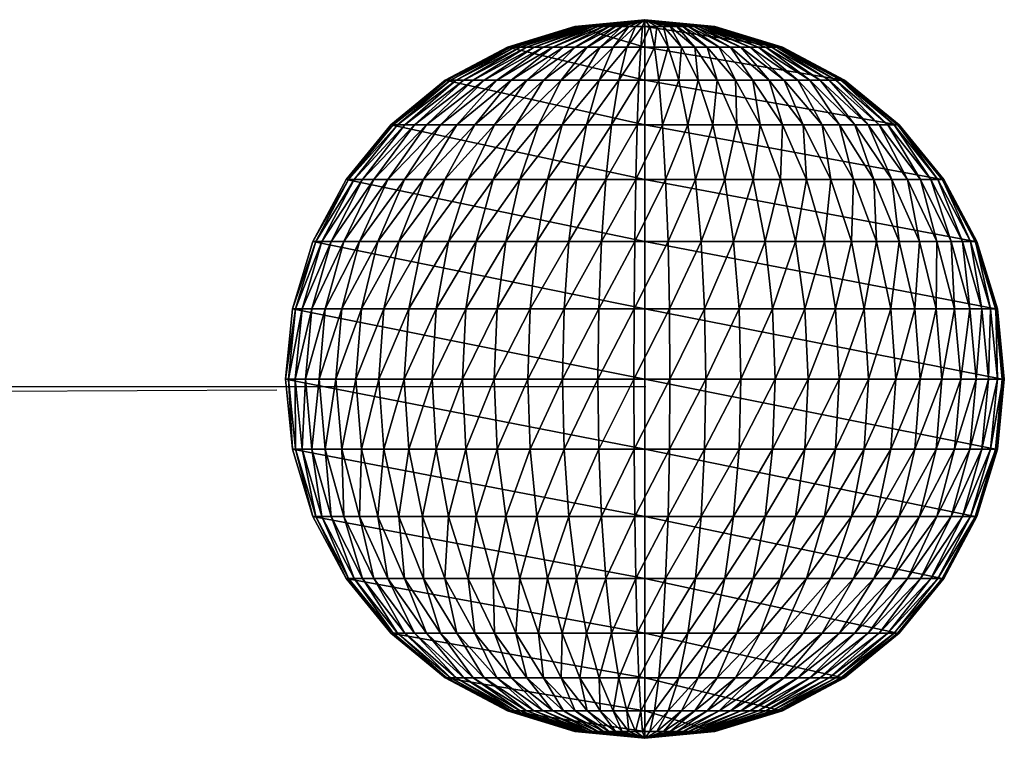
# Model space of a CAD drawing. Header units: inches. Extents: x -10.6 to 10.7, y -8.8 to 8.8.
# Tile 22 of 30: x 9.686 to 10.727, y -8.657 to -7.897. Entities that reach past the tile are written whole.
import ezdxf

# ---------------------------------------------------------------- set-up
doc = ezdxf.new("R2010")
doc.units = ezdxf.units.IN
doc.header["$MEASUREMENT"] = 0
doc.layers.get('0').update_dxf_attribs({"true_color": 0x5890e1})

# ---------------------------------------------------------------- blocks, each defined once
blk = doc.blocks.new('Sphere001')
at = {"color": 0}
mesh = blk.add_polyface(dxfattribs=at)
corners = [(0.0461, -0.058, 0.3727), (0.0905, -0.1138, 0.3511), (0.1015, -0.1042, 0.3511), (0.1114, -0.0935, 0.3511), (0.0568, -0.0477, 0.3727), (0.0517, -0.0531, 0.3727), (0.1202, -0.0818, 0.3511), (0.0613, -0.0417, 0.3727), (0.1278, -0.0694, 0.3511), (0.0652, -0.0354, 0.3727), (0.1341, -0.0562, 0.3511), (0.0684, -0.0287, 0.3727), (0.1391, -0.0425, 0.3511), (0.0709, -0.0217, 0.3727), (0.1426, -0.0284, 0.3511), (0.0727, -0.0145, 0.3727), (0.1447, -0.0139, 0.3511), (0.0738, -0.0071, 0.3727), (0.1454, 0.0006, 0.3511), (0.0741, 0.0003, 0.3727), (0.1446, 0.0152, 0.3511), (0.0737, 0.0077, 0.3727), (0.1617, -0.1357, 0.316), (0.1745, -0.1188, 0.316), (0.1855, -0.1007, 0.316), (0.1947, -0.0816, 0.316), (0.2019, -0.0617, 0.316), (0.21, 0.0221, 0.316), (0, 0, 0.316), (0.2672, 0.0281, 0.2687), (0, 0, 0.2687), (0, 0, 0.2111), (0, 0, 0.1454), (0.3142, 0.033, 0.2111), (0, 0, 0.0741), (0.3492, 0.0367, 0.1454), (0, 0, 0), (0.3707, 0.039, 0.0741), (0, 0, -0.0741), (0.3779, 0.0397, 0), (0, 0, -0.1454), (0.3707, 0.039, -0.0741), (0, 0, -0.2111), (0.3492, 0.0367, -0.1454), (0, 0, -0.2687), (0.3142, 0.033, -0.2111), (0, 0, -0.316), (0.2672, 0.0281, -0.2687), (0.21, 0.0221, -0.316), (0.1473, -0.1512, -0.316), (0.1015, -0.1042, -0.3511), (0.1114, -0.0935, -0.3511), (0.1202, -0.0818, -0.3511), (0.1745, -0.1188, -0.316), (0.1617, -0.1357, -0.316), (0.1278, -0.0694, -0.3511), (0.1855, -0.1007, -0.316), (0.1341, -0.0562, -0.3511), (0.1947, -0.0816, -0.316), (0.1391, -0.0425, -0.3511), (0.2019, -0.0617, -0.316), (0.1426, -0.0284, -0.3511), (0.1446, 0.0152, -0.3511), (0, 0, -0.3511), (0.0517, -0.0531, -0.3727), (0.0905, -0.1138, -0.3511), (0.0568, -0.0477, -0.3727), (0.0613, -0.0417, -0.3727), (0.0652, -0.0354, -0.3727), (0.0684, -0.0287, -0.3727), (0.0709, -0.0217, -0.3727), (0.0727, -0.0145, -0.3727), (0.0738, -0.0071, -0.3727), (0.1447, -0.0139, -0.3511), (0.0741, 0.0003, -0.3727), (0.1454, 0.0006, -0.3511), (0.0737, 0.0077, -0.3727)]
mesh.append_faces([[corners[k] for k in face] for face in [(0, 1, 2), (3, 4, 5), (5, 2, 3), (6, 7, 4), (4, 3, 6), (8, 9, 7), (7, 6, 8), (10, 11, 9), (9, 8, 10), (12, 13, 11), (11, 10, 12), (14, 15, 13), (13, 12, 14), (16, 17, 15), (15, 14, 16), (18, 19, 17), (17, 16, 18), (20, 21, 19), (19, 18, 20), (22, 3, 2), (23, 6, 3), (3, 22, 23), (24, 8, 6), (6, 23, 24), (25, 10, 8), (26, 12, 10), (20, 27, 28), (27, 29, 30), (31, 30, 29), (32, 31, 33), (34, 32, 35), (36, 34, 37), (38, 36, 39), (40, 38, 41), (42, 40, 43), (44, 42, 45), (46, 44, 47), (47, 48, 46), (49, 50, 51), (52, 53, 54), (54, 51, 52), (53, 52, 55), (56, 55, 57), (58, 57, 59), (60, 59, 61), (48, 62, 63), (64, 50, 65), (66, 51, 50), (67, 52, 51), (51, 66, 67), (68, 55, 52), (52, 67, 68), (69, 57, 55), (55, 68, 69), (70, 59, 57), (57, 69, 70), (71, 61, 59), (59, 70, 71), (72, 73, 61), (61, 71, 72), (74, 75, 73), (73, 72, 74), (76, 62, 75), (75, 74, 76)]], dxfattribs={"vtx2": -1, "color": 0})
mesh = blk.add_polyface(dxfattribs=at)
corners = [(0.1278, -0.0694, 0.3511), (0.1855, -0.1007, 0.316), (0.1947, -0.0816, 0.316), (0.1341, -0.0562, 0.3511), (0.2019, -0.0617, 0.316), (0.2071, -0.0412, 0.316), (0.1426, -0.0284, 0.3511), (0.1391, -0.0425, 0.3511), (0.2101, -0.0202, 0.316), (0.1447, -0.0139, 0.3511), (0.2111, 0.0009, 0.316), (0.1454, 0.0006, 0.3511), (0.21, 0.0221, 0.316), (0.1446, 0.0152, 0.3511), (0.2361, -0.1282, 0.2687), (0.1745, -0.1188, 0.316), (0.2478, -0.1039, 0.2687), (0.257, -0.0786, 0.2687), (0.2635, -0.0524, 0.2687), (0.2675, -0.0258, 0.2687), (0.2687, 0.0012, 0.2687), (0.2672, 0.0281, 0.2687), (0.2914, -0.1222, 0.2111), (0.3022, -0.0924, 0.2111), (0.3099, -0.0616, 0.2111), (0.3145, -0.0303, 0.2111), (0.3142, 0.033, 0.2111), (0, 0, 0.2111), (0.3492, 0.0367, 0.1454), (0, 0, 0.1454), (0.3707, 0.039, 0.0741), (0, 0, 0.0741), (0.3779, 0.0397, 0), (0, 0, 0), (0.3707, 0.039, -0.0741), (0, 0, -0.0741), (0.3492, 0.0367, -0.1454), (0, 0, -0.1454), (0.3142, 0.033, -0.2111), (0, 0, -0.2111), (0.257, -0.0786, -0.2687), (0.3022, -0.0924, -0.2111), (0.2914, -0.1222, -0.2111), (0.2478, -0.1039, -0.2687), (0.2635, -0.0524, -0.2687), (0.3099, -0.0616, -0.2111), (0.2675, -0.0258, -0.2687), (0.3145, -0.0303, -0.2111), (0.2687, 0.0012, -0.2687), (0.2672, 0.0281, -0.2687), (0, 0, -0.2687), (0.1947, -0.0816, -0.316), (0.2361, -0.1282, -0.2687), (0.1855, -0.1007, -0.316), (0.2019, -0.0617, -0.316), (0.2071, -0.0412, -0.316), (0.2101, -0.0202, -0.316), (0.2111, 0.0009, -0.316), (0.21, 0.0221, -0.316), (0.1278, -0.0694, -0.3511), (0.1745, -0.1188, -0.316), (0.1341, -0.0562, -0.3511), (0.1391, -0.0425, -0.3511), (0.1426, -0.0284, -0.3511), (0.1447, -0.0139, -0.3511), (0.1454, 0.0006, -0.3511), (0.1446, 0.0152, -0.3511)]
mesh.append_faces([[corners[k] for k in face] for face in [(0, 1, 2), (3, 2, 4), (5, 6, 7), (7, 4, 5), (8, 9, 6), (6, 5, 8), (10, 11, 9), (9, 8, 10), (12, 13, 11), (11, 10, 12), (14, 1, 15), (16, 2, 1), (1, 14, 16), (17, 4, 2), (2, 16, 17), (18, 5, 4), (4, 17, 18), (19, 8, 5), (5, 18, 19), (20, 10, 8), (8, 19, 20), (21, 12, 10), (10, 20, 21), (22, 16, 14), (23, 17, 16), (16, 22, 23), (24, 18, 17), (25, 19, 18), (26, 21, 20), (21, 26, 27), (26, 28, 29), (28, 30, 31), (30, 32, 33), (32, 34, 35), (34, 36, 37), (36, 38, 39), (40, 41, 42), (42, 43, 40), (41, 40, 44), (45, 44, 46), (47, 46, 48), (38, 49, 50), (51, 43, 52), (52, 53, 51), (54, 40, 43), (43, 51, 54), (55, 44, 40), (40, 54, 55), (56, 46, 44), (44, 55, 56), (57, 48, 46), (46, 56, 57), (58, 49, 48), (48, 57, 58), (59, 53, 60), (61, 51, 53), (62, 54, 51), (63, 55, 54), (64, 56, 55), (55, 63, 64), (65, 57, 56), (56, 64, 65), (66, 58, 57), (57, 65, 66)]], dxfattribs={"vtx2": -1, "color": 0})
mesh = blk.add_polyface(dxfattribs=at)
corners = [(0.257, -0.0786, 0.2687), (0.3022, -0.0924, 0.2111), (0.3099, -0.0616, 0.2111), (0.2635, -0.0524, 0.2687), (0.3145, -0.0303, 0.2111), (0.316, 0.0014, 0.2111), (0.2687, 0.0012, 0.2687), (0.2675, -0.0258, 0.2687), (0.3142, 0.033, 0.2111), (0.3357, -0.1026, 0.1454), (0.2914, -0.1222, 0.2111), (0.3238, -0.1358, 0.1454), (0.3443, -0.0685, 0.1454), (0.3495, -0.0336, 0.1454), (0.3511, 0.0015, 0.1454), (0.3492, 0.0367, 0.1454), (0.3564, -0.109, 0.0741), (0.3655, -0.0727, 0.0741), (0.371, -0.0357, 0.0741), (0.3727, 0.0016, 0.0741), (0.3707, 0.039, 0.0741), (0.3727, -0.0741, 0), (0.3634, -0.1111, 0), (0.3783, -0.0364, 0), (0.38, 0.0017, 0), (0.3779, 0.0397, 0), (0.3655, -0.0727, -0.0741), (0.3564, -0.109, -0.0741), (0.371, -0.0357, -0.0741), (0.3727, 0.0016, -0.0741), (0.3707, 0.039, -0.0741), (0.3357, -0.1026, -0.1454), (0.3437, -0.1441, -0.0741), (0.3443, -0.0685, -0.1454), (0.3495, -0.0336, -0.1454), (0.3511, 0.0015, -0.1454), (0.3492, 0.0367, -0.1454), (0.3022, -0.0924, -0.2111), (0.3238, -0.1358, -0.1454), (0.2914, -0.1222, -0.2111), (0.3099, -0.0616, -0.2111), (0.3145, -0.0303, -0.2111), (0.316, 0.0014, -0.2111), (0.3142, 0.033, -0.2111), (0.2635, -0.0524, -0.2687), (0.2675, -0.0258, -0.2687), (0.2687, 0.0012, -0.2687), (0.2672, 0.0281, -0.2687)]
mesh.append_faces([[corners[k] for k in face] for face in [(0, 1, 2), (3, 2, 4), (5, 6, 7), (7, 4, 5), (6, 5, 8), (9, 1, 10), (10, 11, 9), (12, 2, 1), (1, 9, 12), (13, 4, 2), (2, 12, 13), (14, 5, 4), (4, 13, 14), (15, 8, 5), (5, 14, 15), (16, 9, 11), (17, 12, 9), (9, 16, 17), (18, 13, 12), (12, 17, 18), (19, 14, 13), (13, 18, 19), (20, 15, 14), (14, 19, 20), (21, 17, 16), (16, 22, 21), (23, 18, 17), (17, 21, 23), (24, 19, 18), (18, 23, 24), (25, 20, 19), (19, 24, 25), (26, 21, 22), (22, 27, 26), (28, 23, 21), (21, 26, 28), (29, 24, 23), (23, 28, 29), (30, 25, 24), (24, 29, 30), (31, 27, 32), (33, 26, 27), (27, 31, 33), (34, 28, 26), (26, 33, 34), (35, 29, 28), (28, 34, 35), (36, 30, 29), (29, 35, 36), (37, 31, 38), (38, 39, 37), (40, 33, 31), (31, 37, 40), (41, 34, 33), (33, 40, 41), (42, 35, 34), (34, 41, 42), (43, 36, 35), (35, 42, 43), (44, 40, 37), (45, 41, 40), (46, 42, 41), (47, 43, 42), (42, 46, 47)]], dxfattribs={"vtx2": -1, "color": 0})
mesh = blk.add_polyface(dxfattribs=at)
corners = [(0, 0, 0.38), (0.0198, -0.0714, 0.3727), (0.0269, -0.0691, 0.3727), (0.0337, -0.0661, 0.3727), (0.0401, -0.0623, 0.3727), (0.0461, -0.058, 0.3727), (0.0517, -0.0531, 0.3727), (0.0568, -0.0477, 0.3727), (0.0613, -0.0417, 0.3727), (0.0652, -0.0354, 0.3727), (0.0684, -0.0287, 0.3727), (0.0709, -0.0217, 0.3727), (0.0727, -0.0145, 0.3727), (0.0738, -0.0071, 0.3727), (0.0741, 0.0003, 0.3727), (0.0737, 0.0077, 0.3727), (0, 0, 0.3727), (0.0246, -0.1433, 0.3511), (0.0126, -0.0731, 0.3727), (0.0052, -0.074, 0.3727), (0.0101, -0.1451, 0.3511), (0.0389, -0.1401, 0.3511), (0.0527, -0.1355, 0.3511), (0.066, -0.1296, 0.3511), (0.0787, -0.1223, 0.3511), (0.0905, -0.1138, 0.3511), (0.1015, -0.1042, 0.3511), (0, 0, 0.3511), (0.1446, 0.0152, 0.3511), (0, 0, 0.316), (0, 0, 0.2687), (0.21, 0.0221, 0.316), (0, 0, -0.3511), (0, 0, -0.316), (0.21, 0.0221, -0.316), (0.0126, -0.0731, -0.3727), (0.0246, -0.1433, -0.3511), (0.0101, -0.1451, -0.3511), (0.0198, -0.0714, -0.3727), (0.0389, -0.1401, -0.3511), (0.0269, -0.0691, -0.3727), (0.0527, -0.1355, -0.3511), (0.0337, -0.0661, -0.3727), (0.066, -0.1296, -0.3511), (0.0401, -0.0623, -0.3727), (0.0787, -0.1223, -0.3511), (0.0461, -0.058, -0.3727), (0.0905, -0.1138, -0.3511), (0.0517, -0.0531, -0.3727), (0.1015, -0.1042, -0.3511), (0.0568, -0.0477, -0.3727), (0, 0, -0.3727), (0.1446, 0.0152, -0.3511), (0.0737, 0.0077, -0.3727), (0, 0, -0.38), (0.0613, -0.0417, -0.3727), (0.0652, -0.0354, -0.3727), (0.0684, -0.0287, -0.3727), (0.0709, -0.0217, -0.3727), (0.0727, -0.0145, -0.3727), (0.0738, -0.0071, -0.3727), (0.0741, 0.0003, -0.3727)]
mesh.append_faces([[corners[k] for k in face] for face in [(0, 1, 2), (0, 2, 3), (0, 3, 4), (0, 4, 5), (0, 5, 6), (0, 6, 7), (0, 7, 8), (0, 8, 9), (0, 9, 10), (0, 10, 11), (0, 11, 12), (0, 12, 13), (0, 13, 14), (0, 14, 15), (0, 15, 16), (54, 40, 38), (54, 42, 40), (54, 44, 42), (54, 46, 44), (54, 48, 46), (54, 50, 48), (54, 55, 50), (54, 56, 55), (54, 57, 56), (54, 58, 57), (54, 59, 58), (54, 60, 59), (54, 61, 60), (54, 53, 61), (54, 51, 53)]], dxfattribs={"color": 0})
mesh.append_faces([[corners[k] for k in face] for face in [(17, 18, 19), (19, 20, 17), (21, 1, 18), (18, 17, 21), (22, 2, 1), (1, 21, 22), (23, 3, 2), (2, 22, 23), (24, 4, 3), (3, 23, 24), (25, 5, 4), (4, 24, 25), (26, 6, 5), (27, 16, 15), (15, 28, 27), (29, 27, 28), (30, 29, 31), (32, 33, 34), (35, 36, 37), (38, 39, 36), (36, 35, 38), (40, 41, 39), (39, 38, 40), (42, 43, 41), (41, 40, 42), (44, 45, 43), (43, 42, 44), (46, 47, 45), (45, 44, 46), (47, 46, 48), (49, 48, 50), (51, 32, 52), (52, 53, 51)]], dxfattribs={"vtx2": -1, "color": 0})
mesh = blk.add_polyface(dxfattribs=at)
corners = [(-0.2092, -0.0285, 0.316), (-0.1441, -0.0196, 0.3511), (-0.1453, -0.0051, 0.3511), (-0.211, -0.0074, 0.316), (-0.2053, -0.0493, 0.316), (-0.1414, -0.0339, 0.3511), (-0.1993, -0.0696, 0.316), (-0.1373, -0.0479, 0.3511), (-0.1913, -0.0892, 0.316), (-0.1318, -0.0615, 0.3511), (-0.1814, -0.1079, 0.316), (-0.125, -0.0744, 0.3511), (-0.1697, -0.1256, 0.316), (-0.1169, -0.0865, 0.3511), (-0.1563, -0.1419, 0.316), (-0.1076, -0.0978, 0.3511), (-0.1413, -0.1569, 0.316), (-0.2662, -0.0362, 0.2687), (-0.2685, -0.0094, 0.2687), (-0.2613, -0.0627, 0.2687), (-0.2537, -0.0886, 0.2687), (-0.2435, -0.1136, 0.2687), (-0.2309, -0.1374, 0.2687), (-0.216, -0.1598, 0.2687), (0, 0, 0.316), (-0.2715, -0.1615, 0.2111), (-0.3158, -0.011, 0.2111), (0, 0, 0.2687), (-0.3509, -0.0123, 0.1454), (0, 0, 0.2111), (-0.3725, -0.013, 0.0741), (0, 0, 0.1454), (-0.3798, -0.0133, 0), (0, 0, 0.0741), (-0.3725, -0.013, -0.0741), (0, 0, 0), (-0.3509, -0.0123, -0.1454), (0, 0, -0.0741), (-0.3158, -0.011, -0.2111), (0, 0, -0.1454), (-0.2864, -0.1335, -0.2111), (-0.2435, -0.1136, -0.2687), (-0.2309, -0.1374, -0.2687), (-0.2685, -0.0094, -0.2687), (0, 0, -0.2111), (-0.2092, -0.0285, -0.316), (-0.2662, -0.0362, -0.2687), (-0.211, -0.0074, -0.316), (-0.2053, -0.0493, -0.316), (-0.2613, -0.0627, -0.2687), (-0.1993, -0.0696, -0.316), (-0.2537, -0.0886, -0.2687), (-0.1913, -0.0892, -0.316), (-0.1814, -0.1079, -0.316), (-0.1697, -0.1256, -0.316), (-0.216, -0.1598, -0.2687), (-0.1563, -0.1419, -0.316), (0, 0, -0.2687), (-0.1441, -0.0196, -0.3511), (-0.1453, -0.0051, -0.3511), (-0.1414, -0.0339, -0.3511), (-0.1373, -0.0479, -0.3511), (-0.1318, -0.0615, -0.3511), (-0.125, -0.0744, -0.3511), (-0.1169, -0.0865, -0.3511), (-0.1076, -0.0978, -0.3511)]
mesh.append_faces([[corners[k] for k in face] for face in [(0, 1, 2), (2, 3, 0), (4, 5, 1), (1, 0, 4), (6, 7, 5), (5, 4, 6), (8, 9, 7), (7, 6, 8), (10, 11, 9), (9, 8, 10), (12, 13, 11), (11, 10, 12), (13, 12, 14), (15, 14, 16), (17, 0, 3), (3, 18, 17), (19, 4, 0), (0, 17, 19), (20, 6, 4), (4, 19, 20), (21, 8, 6), (6, 20, 21), (22, 10, 8), (8, 21, 22), (23, 12, 10), (10, 22, 23), (18, 3, 24), (25, 22, 21), (26, 18, 27), (28, 26, 29), (30, 28, 31), (32, 30, 33), (34, 32, 35), (36, 34, 37), (38, 36, 39), (40, 41, 42), (43, 38, 44), (45, 46, 43), (43, 47, 45), (48, 49, 46), (46, 45, 48), (50, 51, 49), (49, 48, 50), (52, 41, 51), (51, 50, 52), (53, 42, 41), (41, 52, 53), (54, 55, 42), (42, 53, 54), (55, 54, 56), (47, 43, 57), (58, 45, 47), (47, 59, 58), (60, 48, 45), (45, 58, 60), (61, 50, 48), (48, 60, 61), (62, 52, 50), (50, 61, 62), (63, 53, 52), (52, 62, 63), (64, 54, 53), (53, 63, 64), (65, 56, 54)]], dxfattribs={"vtx2": -1, "color": 0})
mesh = blk.add_polyface(dxfattribs=at)
corners = [(-0.1441, -0.0196, 0.3511), (-0.0735, -0.01, 0.3727), (-0.0741, -0.0026, 0.3727), (-0.1453, -0.0051, 0.3511), (-0.1414, -0.0339, 0.3511), (-0.0721, -0.0173, 0.3727), (-0.1373, -0.0479, 0.3511), (-0.07, -0.0244, 0.3727), (-0.1318, -0.0615, 0.3511), (-0.0672, -0.0313, 0.3727), (-0.125, -0.0744, 0.3511), (-0.0637, -0.0379, 0.3727), (-0.1169, -0.0865, 0.3511), (-0.0596, -0.0441, 0.3727), (-0.1076, -0.0978, 0.3511), (-0.0549, -0.0498, 0.3727), (-0.0973, -0.1081, 0.3511), (-0.0496, -0.0551, 0.3727), (-0.086, -0.1173, 0.3511), (-0.0438, -0.0598, 0.3727), (-0.0738, -0.1253, 0.3511), (-0.0376, -0.0639, 0.3727), (-0.0609, -0.1321, 0.3511), (0, 0, 0.3727), (-0.1563, -0.1419, 0.316), (-0.1413, -0.1569, 0.316), (-0.1248, -0.1703, 0.316), (-0.211, -0.0074, 0.316), (0, 0, 0.3511), (0, 0, 0.316), (0, 0, 0.2687), (-0.2685, -0.0094, 0.2687), (0, 0, 0.2111), (-0.3158, -0.011, 0.2111), (0, 0, 0.1454), (-0.3509, -0.0123, 0.1454), (0, 0, 0.0741), (-0.3725, -0.013, 0.0741), (0, 0, 0), (-0.3798, -0.0133, 0), (0, 0, -0.0741), (-0.3725, -0.013, -0.0741), (0, 0, -0.1454), (-0.3509, -0.0123, -0.1454), (0, 0, -0.2111), (-0.3158, -0.011, -0.2111), (0, 0, -0.2687), (-0.2685, -0.0094, -0.2687), (0, 0, -0.316), (-0.211, -0.0074, -0.316), (-0.1697, -0.1256, -0.316), (-0.1169, -0.0865, -0.3511), (-0.1076, -0.0978, -0.3511), (-0.0973, -0.1081, -0.3511), (-0.1413, -0.1569, -0.316), (-0.1563, -0.1419, -0.316), (-0.086, -0.1173, -0.3511), (-0.1453, -0.0051, -0.3511), (-0.0735, -0.01, -0.3727), (-0.1441, -0.0196, -0.3511), (-0.0741, -0.0026, -0.3727), (-0.0721, -0.0173, -0.3727), (-0.1414, -0.0339, -0.3511), (-0.07, -0.0244, -0.3727), (-0.1373, -0.0479, -0.3511), (-0.0672, -0.0313, -0.3727), (-0.1318, -0.0615, -0.3511), (-0.0637, -0.0379, -0.3727), (-0.125, -0.0744, -0.3511), (-0.0596, -0.0441, -0.3727), (-0.0549, -0.0498, -0.3727), (-0.0496, -0.0551, -0.3727), (-0.0438, -0.0598, -0.3727), (-0.0376, -0.0639, -0.3727), (-0.0738, -0.1253, -0.3511), (-0.031, -0.0673, -0.3727), (-0.0609, -0.1321, -0.3511), (0, 0, -0.3511)]
mesh.append_faces([[corners[k] for k in face] for face in [(0, 1, 2), (2, 3, 0), (4, 5, 1), (1, 0, 4), (6, 7, 5), (5, 4, 6), (8, 9, 7), (7, 6, 8), (10, 11, 9), (9, 8, 10), (12, 13, 11), (11, 10, 12), (14, 15, 13), (13, 12, 14), (16, 17, 15), (15, 14, 16), (18, 19, 17), (17, 16, 18), (20, 21, 19), (19, 18, 20), (21, 20, 22), (3, 2, 23), (24, 14, 12), (25, 16, 14), (26, 18, 16), (27, 3, 28), (28, 29, 27), (29, 30, 31), (30, 32, 33), (32, 34, 35), (34, 36, 37), (36, 38, 39), (38, 40, 41), (40, 42, 43), (42, 44, 45), (44, 46, 47), (46, 48, 49), (50, 51, 52), (53, 54, 55), (55, 52, 53), (54, 53, 56), (57, 49, 48), (58, 59, 57), (57, 60, 58), (61, 62, 59), (59, 58, 61), (63, 64, 62), (62, 61, 63), (65, 66, 64), (64, 63, 65), (67, 68, 66), (66, 65, 67), (69, 51, 68), (68, 67, 69), (70, 52, 51), (51, 69, 70), (71, 53, 52), (52, 70, 71), (72, 56, 53), (53, 71, 72), (73, 74, 56), (56, 72, 73), (75, 76, 74), (60, 57, 77)]], dxfattribs={"vtx2": -1, "color": 0})
mesh = blk.add_polyface(dxfattribs=at)
corners = [(0, 0, 0.38), (-0.0741, -0.0026, 0.3727), (-0.0735, -0.01, 0.3727), (-0.0721, -0.0173, 0.3727), (-0.07, -0.0244, 0.3727), (-0.0672, -0.0313, 0.3727), (-0.0637, -0.0379, 0.3727), (-0.0596, -0.0441, 0.3727), (-0.0549, -0.0498, 0.3727), (-0.0496, -0.0551, 0.3727), (-0.0438, -0.0598, 0.3727), (-0.0376, -0.0639, 0.3727), (-0.031, -0.0673, 0.3727), (-0.0241, -0.0701, 0.3727), (-0.017, -0.0722, 0.3727), (-0.0097, -0.0735, 0.3727), (-0.0023, -0.0741, 0.3727), (0.0052, -0.074, 0.3727), (0.0126, -0.0731, 0.3727), (0.0198, -0.0714, 0.3727), (0, 0, 0.3727), (-0.0609, -0.1321, 0.3511), (-0.0473, -0.1375, 0.3511), (-0.0333, -0.1415, 0.3511), (-0.019, -0.1442, 0.3511), (-0.0044, -0.1454, 0.3511), (0.0101, -0.1451, 0.3511), (0, 0, 0.3511), (-0.1453, -0.0051, 0.3511), (0, 0, -0.316), (0, 0, -0.3511), (-0.1453, -0.0051, -0.3511), (-0.0738, -0.1253, -0.3511), (-0.0376, -0.0639, -0.3727), (-0.031, -0.0673, -0.3727), (-0.0241, -0.0701, -0.3727), (-0.0473, -0.1375, -0.3511), (-0.0609, -0.1321, -0.3511), (-0.017, -0.0722, -0.3727), (-0.0333, -0.1415, -0.3511), (-0.0097, -0.0735, -0.3727), (-0.019, -0.1442, -0.3511), (-0.0023, -0.0741, -0.3727), (-0.0044, -0.1454, -0.3511), (0.0052, -0.074, -0.3727), (0.0101, -0.1451, -0.3511), (0.0126, -0.0731, -0.3727), (0, 0, -0.3727), (-0.0741, -0.0026, -0.3727), (0, 0, -0.38), (-0.0735, -0.01, -0.3727), (-0.0721, -0.0173, -0.3727), (-0.07, -0.0244, -0.3727), (-0.0672, -0.0313, -0.3727), (-0.0637, -0.0379, -0.3727), (-0.0596, -0.0441, -0.3727), (-0.0549, -0.0498, -0.3727), (-0.0496, -0.0551, -0.3727), (-0.0438, -0.0598, -0.3727), (0.0198, -0.0714, -0.3727)]
mesh.append_faces([[corners[k] for k in face] for face in [(0, 1, 2), (0, 2, 3), (0, 3, 4), (0, 4, 5), (0, 5, 6), (0, 6, 7), (0, 7, 8), (0, 8, 9), (0, 9, 10), (0, 10, 11), (0, 11, 12), (0, 12, 13), (0, 13, 14), (0, 14, 15), (0, 15, 16), (0, 16, 17), (0, 17, 18), (0, 18, 19), (0, 20, 1), (49, 50, 48), (49, 51, 50), (49, 52, 51), (49, 53, 52), (49, 54, 53), (49, 55, 54), (49, 56, 55), (49, 57, 56), (49, 58, 57), (49, 33, 58), (49, 34, 33), (49, 35, 34), (49, 38, 35), (49, 40, 38), (49, 42, 40), (49, 44, 42), (49, 46, 44), (49, 59, 46), (49, 48, 47)]], dxfattribs={"color": 0})
mesh.append_faces([[corners[k] for k in face] for face in [(21, 12, 11), (22, 13, 12), (12, 21, 22), (23, 14, 13), (13, 22, 23), (24, 15, 14), (14, 23, 24), (25, 16, 15), (15, 24, 25), (26, 17, 16), (16, 25, 26), (20, 27, 28), (29, 30, 31), (32, 33, 34), (35, 36, 37), (37, 34, 35), (38, 39, 36), (36, 35, 38), (40, 41, 39), (39, 38, 40), (42, 43, 41), (41, 40, 42), (44, 45, 43), (43, 42, 44), (45, 44, 46), (30, 47, 48)]], dxfattribs={"vtx2": -1, "color": 0})
mesh = blk.add_polyface(dxfattribs=at)
corners = [(-0.3131, -0.0426, 0.2111), (-0.2662, -0.0362, 0.2687), (-0.2685, -0.0094, 0.2687), (-0.3158, -0.011, 0.2111), (-0.3072, -0.0738, 0.2111), (-0.2613, -0.0627, 0.2687), (-0.2983, -0.1042, 0.2111), (-0.2537, -0.0886, 0.2687), (-0.2864, -0.1335, 0.2111), (-0.2435, -0.1136, 0.2687), (-0.2715, -0.1615, 0.2111), (-0.3479, -0.0473, 0.1454), (-0.3509, -0.0123, 0.1454), (-0.3414, -0.082, 0.1454), (-0.3314, -0.1157, 0.1454), (-0.3182, -0.1484, 0.1454), (-0.3693, -0.0503, 0.0741), (-0.3725, -0.013, 0.0741), (-0.3624, -0.087, 0.0741), (-0.3519, -0.1229, 0.0741), (-0.3378, -0.1575, 0.0741), (-0.3765, -0.0512, 0), (-0.3798, -0.0133, 0), (-0.3695, -0.0887, 0), (-0.3588, -0.1253, 0), (-0.3444, -0.1606, 0), (-0.3693, -0.0503, -0.0741), (-0.3725, -0.013, -0.0741), (-0.3624, -0.087, -0.0741), (-0.3519, -0.1229, -0.0741), (-0.3378, -0.1575, -0.0741), (-0.3479, -0.0473, -0.1454), (-0.3509, -0.0123, -0.1454), (-0.3414, -0.082, -0.1454), (-0.3314, -0.1157, -0.1454), (-0.3182, -0.1484, -0.1454), (-0.3131, -0.0426, -0.2111), (-0.3158, -0.011, -0.2111), (-0.3072, -0.0738, -0.2111), (-0.2983, -0.1042, -0.2111), (-0.2864, -0.1335, -0.2111), (-0.2662, -0.0362, -0.2687), (-0.2685, -0.0094, -0.2687), (-0.2613, -0.0627, -0.2687), (-0.2537, -0.0886, -0.2687), (-0.2435, -0.1136, -0.2687), (-0.2309, -0.1374, -0.2687), (-0.2715, -0.1615, -0.2111)]
mesh.append_faces([[corners[k] for k in face] for face in [(0, 1, 2), (2, 3, 0), (4, 5, 1), (1, 0, 4), (6, 7, 5), (5, 4, 6), (8, 9, 7), (7, 6, 8), (9, 8, 10), (11, 0, 3), (3, 12, 11), (13, 4, 0), (0, 11, 13), (14, 6, 4), (4, 13, 14), (15, 8, 6), (6, 14, 15), (16, 11, 12), (12, 17, 16), (18, 13, 11), (11, 16, 18), (19, 14, 13), (13, 18, 19), (20, 15, 14), (14, 19, 20), (21, 16, 17), (17, 22, 21), (23, 18, 16), (16, 21, 23), (24, 19, 18), (18, 23, 24), (19, 24, 25), (26, 21, 22), (22, 27, 26), (28, 23, 21), (21, 26, 28), (29, 24, 23), (23, 28, 29), (24, 29, 30), (31, 26, 27), (27, 32, 31), (33, 28, 26), (26, 31, 33), (34, 29, 28), (28, 33, 34), (35, 30, 29), (29, 34, 35), (36, 31, 32), (32, 37, 36), (38, 33, 31), (31, 36, 38), (39, 34, 33), (33, 38, 39), (40, 35, 34), (34, 39, 40), (41, 36, 37), (37, 42, 41), (43, 38, 36), (36, 41, 43), (44, 39, 38), (38, 43, 44), (45, 40, 39), (39, 44, 45), (46, 47, 40)]], dxfattribs={"vtx2": -1, "color": 0})
mesh = blk.add_polyface(dxfattribs=at)
corners = [(0.0358, -0.2081, 0.316), (0.0246, -0.1433, 0.3511), (0.0101, -0.1451, 0.3511), (0.0147, -0.2106, 0.316), (0.0564, -0.2034, 0.316), (0.0389, -0.1401, 0.3511), (0.0765, -0.1968, 0.316), (0.0527, -0.1355, 0.3511), (0.0958, -0.1881, 0.316), (0.066, -0.1296, 0.3511), (0.1142, -0.1776, 0.316), (0.0787, -0.1223, 0.3511), (0.1314, -0.1652, 0.316), (0.0905, -0.1138, 0.3511), (0.1473, -0.1512, 0.316), (0.1015, -0.1042, 0.3511), (0.1617, -0.1357, 0.316), (0.0455, -0.2648, 0.2687), (0.0187, -0.268, 0.2687), (0.0718, -0.2589, 0.2687), (0.0974, -0.2504, 0.2687), (0.122, -0.2394, 0.2687), (0.1454, -0.226, 0.2687), (0.1673, -0.2103, 0.2687), (0.1875, -0.1925, 0.2687), (0.1145, -0.2945, 0.2111), (0.1434, -0.2815, 0.2111), (0.1709, -0.2657, 0.2111), (0.0844, -0.3045, -0.2111), (0.0718, -0.2589, -0.2687), (0.0974, -0.2504, -0.2687), (0.1145, -0.2945, -0.2111), (0.122, -0.2394, -0.2687), (0.1454, -0.226, -0.2687), (0.1709, -0.2657, -0.2111), (0.1434, -0.2815, -0.2111), (0.0358, -0.2081, -0.316), (0.0455, -0.2648, -0.2687), (0.0187, -0.268, -0.2687), (0.0147, -0.2106, -0.316), (0.0564, -0.2034, -0.316), (0.0765, -0.1968, -0.316), (0.0958, -0.1881, -0.316), (0.1142, -0.1776, -0.316), (0.1314, -0.1652, -0.316), (0.1673, -0.2103, -0.2687), (0.1473, -0.1512, -0.316), (0.0246, -0.1433, -0.3511), (0.0101, -0.1451, -0.3511), (0.0389, -0.1401, -0.3511), (0.0527, -0.1355, -0.3511), (0.066, -0.1296, -0.3511), (0.0787, -0.1223, -0.3511), (0.0905, -0.1138, -0.3511), (0.1015, -0.1042, -0.3511), (0.1114, -0.0935, -0.3511), (0.1617, -0.1357, -0.316)]
mesh.append_faces([[corners[k] for k in face] for face in [(0, 1, 2), (2, 3, 0), (4, 5, 1), (1, 0, 4), (6, 7, 5), (5, 4, 6), (8, 9, 7), (7, 6, 8), (10, 11, 9), (9, 8, 10), (12, 13, 11), (11, 10, 12), (14, 15, 13), (13, 12, 14), (15, 14, 16), (17, 0, 3), (3, 18, 17), (19, 4, 0), (0, 17, 19), (20, 6, 4), (4, 19, 20), (21, 8, 6), (6, 20, 21), (22, 10, 8), (8, 21, 22), (23, 12, 10), (10, 22, 23), (24, 14, 12), (25, 20, 19), (26, 21, 20), (27, 22, 21), (21, 26, 27), (28, 29, 30), (31, 30, 32), (33, 34, 35), (35, 32, 33), (36, 37, 38), (38, 39, 36), (40, 29, 37), (37, 36, 40), (41, 30, 29), (29, 40, 41), (42, 32, 30), (30, 41, 42), (43, 33, 32), (32, 42, 43), (44, 45, 33), (33, 43, 44), (45, 44, 46), (47, 36, 39), (39, 48, 47), (49, 40, 36), (36, 47, 49), (50, 41, 40), (40, 49, 50), (51, 42, 41), (41, 50, 51), (52, 43, 42), (42, 51, 52), (53, 44, 43), (43, 52, 53), (54, 46, 44), (44, 53, 54), (55, 56, 46)]], dxfattribs={"vtx2": -1, "color": 0})
mesh = blk.add_polyface(dxfattribs=at)
corners = [(0.1314, -0.1652, 0.316), (0.1673, -0.2103, 0.2687), (0.1875, -0.1925, 0.2687), (0.2058, -0.1727, 0.2687), (0.1617, -0.1357, 0.316), (0.1473, -0.1512, 0.316), (0.2221, -0.1512, 0.2687), (0.1745, -0.1188, 0.316), (0.2361, -0.1282, 0.2687), (0.2205, -0.2263, 0.2111), (0.242, -0.2031, 0.2111), (0.2612, -0.1778, 0.2111), (0.2777, -0.1508, 0.2111), (0.2914, -0.1222, 0.2111), (0.2902, -0.1976, 0.1454), (0.2689, -0.2257, 0.1454), (0.3085, -0.1675, 0.1454), (0.3238, -0.1358, 0.1454), (0.3081, -0.2098, 0.0741), (0.3275, -0.1778, 0.0741), (0.3437, -0.1441, 0.0741), (0.3564, -0.109, 0.0741), (0.334, -0.1813, 0), (0.3141, -0.2139, 0), (0.3504, -0.1469, 0), (0.3634, -0.1111, 0), (0.3275, -0.1778, -0.0741), (0.3081, -0.2098, -0.0741), (0.3437, -0.1441, -0.0741), (0.3564, -0.109, -0.0741), (0.3085, -0.1675, -0.1454), (0.2902, -0.1976, -0.1454), (0.3238, -0.1358, -0.1454), (0.3357, -0.1026, -0.1454), (0.2612, -0.1778, -0.2111), (0.2689, -0.2257, -0.1454), (0.242, -0.2031, -0.2111), (0.2777, -0.1508, -0.2111), (0.2914, -0.1222, -0.2111), (0.2058, -0.1727, -0.2687), (0.2205, -0.2263, -0.2111), (0.1875, -0.1925, -0.2687), (0.2221, -0.1512, -0.2687), (0.2361, -0.1282, -0.2687), (0.2478, -0.1039, -0.2687), (0.1473, -0.1512, -0.316), (0.1673, -0.2103, -0.2687), (0.1617, -0.1357, -0.316), (0.1745, -0.1188, -0.316), (0.1855, -0.1007, -0.316)]
mesh.append_faces([[corners[k] for k in face] for face in [(0, 1, 2), (3, 4, 5), (5, 2, 3), (6, 7, 4), (4, 3, 6), (7, 6, 8), (9, 2, 1), (10, 3, 2), (2, 9, 10), (11, 6, 3), (3, 10, 11), (12, 8, 6), (6, 11, 12), (8, 12, 13), (14, 11, 10), (10, 15, 14), (16, 12, 11), (11, 14, 16), (17, 13, 12), (12, 16, 17), (18, 14, 15), (19, 16, 14), (14, 18, 19), (20, 17, 16), (16, 19, 20), (17, 20, 21), (22, 19, 18), (18, 23, 22), (24, 20, 19), (19, 22, 24), (25, 21, 20), (20, 24, 25), (26, 22, 23), (23, 27, 26), (28, 24, 22), (22, 26, 28), (29, 25, 24), (24, 28, 29), (30, 26, 27), (27, 31, 30), (32, 28, 26), (26, 30, 32), (28, 32, 33), (34, 31, 35), (35, 36, 34), (37, 30, 31), (31, 34, 37), (38, 32, 30), (30, 37, 38), (39, 36, 40), (40, 41, 39), (42, 34, 36), (36, 39, 42), (43, 37, 34), (34, 42, 43), (44, 38, 37), (37, 43, 44), (45, 41, 46), (47, 39, 41), (41, 45, 47), (48, 42, 39), (39, 47, 48), (49, 43, 42), (42, 48, 49)]], dxfattribs={"vtx2": -1, "color": 0})
mesh = blk.add_polyface(dxfattribs=at)
corners = [(-0.0973, -0.1081, 0.3511), (-0.1413, -0.1569, 0.316), (-0.1248, -0.1703, 0.316), (-0.1071, -0.1819, 0.316), (-0.0738, -0.1253, 0.3511), (-0.086, -0.1173, 0.3511), (-0.0884, -0.1917, 0.316), (-0.0609, -0.1321, 0.3511), (-0.0687, -0.1996, 0.316), (-0.0473, -0.1375, 0.3511), (-0.0484, -0.2055, 0.316), (-0.0333, -0.1415, 0.3511), (-0.0276, -0.2093, 0.316), (-0.019, -0.1442, 0.3511), (-0.0064, -0.211, 0.316), (-0.0044, -0.1454, 0.3511), (0.0147, -0.2106, 0.316), (0.0101, -0.1451, 0.3511), (-0.1364, -0.2315, 0.2687), (-0.1125, -0.244, 0.2687), (-0.0875, -0.2541, 0.2687), (-0.0616, -0.2615, 0.2687), (-0.0351, -0.2664, 0.2687), (-0.0082, -0.2686, 0.2687), (0.0187, -0.268, 0.2687), (-0.1323, -0.2869, 0.2111), (-0.1029, -0.2987, 0.2111), (-0.0724, -0.3075, 0.2111), (-0.0875, -0.2541, -0.2687), (-0.1029, -0.2987, -0.2111), (-0.1323, -0.2869, -0.2111), (-0.1125, -0.244, -0.2687), (-0.0616, -0.2615, -0.2687), (-0.0724, -0.3075, -0.2111), (-0.0351, -0.2664, -0.2687), (-0.1589, -0.2167, -0.2687), (-0.1248, -0.1703, -0.316), (-0.1071, -0.1819, -0.316), (-0.0884, -0.1917, -0.316), (-0.1364, -0.2315, -0.2687), (-0.0687, -0.1996, -0.316), (-0.0484, -0.2055, -0.316), (-0.0276, -0.2093, -0.316), (-0.0064, -0.211, -0.316), (-0.0082, -0.2686, -0.2687), (0.0147, -0.2106, -0.316), (0.0187, -0.268, -0.2687), (-0.086, -0.1173, -0.3511), (-0.1413, -0.1569, -0.316), (-0.0738, -0.1253, -0.3511), (-0.0609, -0.1321, -0.3511), (-0.0473, -0.1375, -0.3511), (-0.0333, -0.1415, -0.3511), (-0.019, -0.1442, -0.3511), (-0.0044, -0.1454, -0.3511), (0.0101, -0.1451, -0.3511)]
mesh.append_faces([[corners[k] for k in face] for face in [(0, 1, 2), (3, 4, 5), (5, 2, 3), (6, 7, 4), (4, 3, 6), (8, 9, 7), (7, 6, 8), (10, 11, 9), (9, 8, 10), (12, 13, 11), (11, 10, 12), (14, 15, 13), (13, 12, 14), (16, 17, 15), (15, 14, 16), (18, 3, 2), (19, 6, 3), (3, 18, 19), (20, 8, 6), (6, 19, 20), (21, 10, 8), (8, 20, 21), (22, 12, 10), (10, 21, 22), (23, 14, 12), (12, 22, 23), (24, 16, 14), (14, 23, 24), (25, 19, 18), (26, 20, 19), (19, 25, 26), (27, 21, 20), (28, 29, 30), (30, 31, 28), (29, 28, 32), (33, 32, 34), (35, 36, 37), (38, 31, 39), (39, 37, 38), (40, 28, 31), (31, 38, 40), (41, 32, 28), (28, 40, 41), (42, 34, 32), (32, 41, 42), (43, 44, 34), (34, 42, 43), (45, 46, 44), (44, 43, 45), (47, 36, 48), (49, 37, 36), (36, 47, 49), (50, 38, 37), (37, 49, 50), (51, 40, 38), (38, 50, 51), (52, 41, 40), (40, 51, 52), (53, 42, 41), (41, 52, 53), (54, 43, 42), (42, 53, 54), (55, 45, 43), (43, 54, 55)]], dxfattribs={"vtx2": -1, "color": 0})
mesh = blk.add_polyface(dxfattribs=at)
corners = [(-0.254, -0.1879, 0.2111), (-0.216, -0.1598, 0.2687), (-0.2309, -0.1374, 0.2687), (-0.2715, -0.1615, 0.2111), (-0.2339, -0.2124, 0.2111), (-0.3017, -0.1795, 0.1454), (-0.2864, -0.1335, 0.2111), (-0.3182, -0.1484, 0.1454), (-0.2822, -0.2088, 0.1454), (-0.2599, -0.2361, 0.1454), (-0.2349, -0.2609, 0.1454), (-0.2114, -0.2348, 0.2111), (-0.3203, -0.1906, 0.0741), (-0.3378, -0.1575, 0.0741), (-0.2996, -0.2217, 0.0741), (-0.2759, -0.2506, 0.0741), (-0.2494, -0.277, 0.0741), (-0.2204, -0.3006, 0.0741), (-0.3444, -0.1606, 0), (-0.3519, -0.1229, 0.0741), (-0.3266, -0.1943, 0), (-0.3055, -0.226, 0), (-0.2813, -0.2555, 0), (-0.2543, -0.2824, 0), (-0.2247, -0.3064, 0), (-0.3378, -0.1575, -0.0741), (-0.3588, -0.1253, 0), (-0.3203, -0.1906, -0.0741), (-0.2996, -0.2217, -0.0741), (-0.2759, -0.2506, -0.0741), (-0.2494, -0.277, -0.0741), (-0.2204, -0.3006, -0.0741), (-0.3017, -0.1795, -0.1454), (-0.3182, -0.1484, -0.1454), (-0.2822, -0.2088, -0.1454), (-0.2599, -0.2361, -0.1454), (-0.2349, -0.2609, -0.1454), (-0.2076, -0.2831, -0.1454), (-0.2715, -0.1615, -0.2111), (-0.2864, -0.1335, -0.2111), (-0.254, -0.1879, -0.2111), (-0.2339, -0.2124, -0.2111), (-0.2114, -0.2348, -0.2111), (-0.216, -0.1598, -0.2687), (-0.2309, -0.1374, -0.2687), (-0.1989, -0.1807, -0.2687)]
mesh.append_faces([[corners[k] for k in face] for face in [(0, 1, 2), (2, 3, 0), (1, 0, 4), (5, 3, 6), (6, 7, 5), (8, 0, 3), (3, 5, 8), (9, 4, 0), (0, 8, 9), (10, 11, 4), (4, 9, 10), (12, 5, 7), (7, 13, 12), (14, 8, 5), (5, 12, 14), (15, 9, 8), (8, 14, 15), (16, 10, 9), (9, 15, 16), (10, 16, 17), (18, 13, 19), (20, 12, 13), (13, 18, 20), (21, 14, 12), (12, 20, 21), (22, 15, 14), (14, 21, 22), (23, 16, 15), (15, 22, 23), (24, 17, 16), (16, 23, 24), (25, 18, 26), (27, 20, 18), (18, 25, 27), (28, 21, 20), (20, 27, 28), (29, 22, 21), (21, 28, 29), (30, 23, 22), (22, 29, 30), (31, 24, 23), (23, 30, 31), (32, 27, 25), (25, 33, 32), (34, 28, 27), (27, 32, 34), (35, 29, 28), (28, 34, 35), (36, 30, 29), (29, 35, 36), (37, 31, 30), (30, 36, 37), (38, 32, 33), (33, 39, 38), (40, 34, 32), (32, 38, 40), (41, 35, 34), (34, 40, 41), (42, 36, 35), (35, 41, 42), (43, 40, 38), (38, 44, 43), (45, 41, 40)]], dxfattribs={"vtx2": -1, "color": 0})
mesh = blk.add_polyface(dxfattribs=at)
corners = [(-0.1989, -0.1807, 0.2687), (-0.1563, -0.1419, 0.316), (-0.1697, -0.1256, 0.316), (-0.216, -0.1598, 0.2687), (-0.1798, -0.1997, 0.2687), (-0.1413, -0.1569, 0.316), (-0.1589, -0.2167, 0.2687), (-0.1248, -0.1703, 0.316), (-0.1364, -0.2315, 0.2687), (-0.2339, -0.2124, 0.2111), (-0.2114, -0.2348, 0.2111), (-0.1868, -0.2548, 0.2111), (-0.1604, -0.2722, 0.2111), (-0.1323, -0.2869, 0.2111), (-0.2076, -0.2831, 0.1454), (-0.2349, -0.2609, 0.1454), (-0.1782, -0.3025, 0.1454), (-0.147, -0.3188, 0.1454), (-0.2204, -0.3006, 0.0741), (-0.1892, -0.3211, 0.0741), (-0.156, -0.3385, 0.0741), (-0.1213, -0.3524, 0.0741), (-0.1929, -0.3274, 0), (-0.2247, -0.3064, 0), (-0.1591, -0.3451, 0), (-0.1237, -0.3593, 0), (-0.1892, -0.3211, -0.0741), (-0.2204, -0.3006, -0.0741), (-0.156, -0.3385, -0.0741), (-0.1213, -0.3524, -0.0741), (-0.1782, -0.3025, -0.1454), (-0.2076, -0.2831, -0.1454), (-0.147, -0.3188, -0.1454), (-0.1143, -0.3319, -0.1454), (-0.1868, -0.2548, -0.2111), (-0.2349, -0.2609, -0.1454), (-0.2114, -0.2348, -0.2111), (-0.1604, -0.2722, -0.2111), (-0.1323, -0.2869, -0.2111), (-0.254, -0.1879, -0.2111), (-0.216, -0.1598, -0.2687), (-0.1989, -0.1807, -0.2687), (-0.1798, -0.1997, -0.2687), (-0.2339, -0.2124, -0.2111), (-0.1589, -0.2167, -0.2687), (-0.1364, -0.2315, -0.2687), (-0.1125, -0.244, -0.2687), (-0.1563, -0.1419, -0.316), (-0.1413, -0.1569, -0.316), (-0.1248, -0.1703, -0.316), (-0.1071, -0.1819, -0.316)]
mesh.append_faces([[corners[k] for k in face] for face in [(0, 1, 2), (2, 3, 0), (4, 5, 1), (1, 0, 4), (6, 7, 5), (5, 4, 6), (7, 6, 8), (9, 0, 3), (10, 4, 0), (0, 9, 10), (11, 6, 4), (4, 10, 11), (12, 8, 6), (6, 11, 12), (8, 12, 13), (14, 11, 10), (10, 15, 14), (16, 12, 11), (11, 14, 16), (17, 13, 12), (12, 16, 17), (18, 14, 15), (19, 16, 14), (14, 18, 19), (20, 17, 16), (16, 19, 20), (17, 20, 21), (22, 19, 18), (18, 23, 22), (24, 20, 19), (19, 22, 24), (20, 24, 25), (26, 22, 23), (23, 27, 26), (28, 24, 22), (22, 26, 28), (29, 25, 24), (24, 28, 29), (30, 26, 27), (27, 31, 30), (32, 28, 26), (26, 30, 32), (28, 32, 33), (34, 31, 35), (35, 36, 34), (37, 30, 31), (31, 34, 37), (38, 32, 30), (30, 37, 38), (39, 40, 41), (42, 36, 43), (43, 41, 42), (44, 34, 36), (36, 42, 44), (45, 37, 34), (34, 44, 45), (46, 38, 37), (37, 45, 46), (47, 41, 40), (48, 42, 41), (41, 47, 48), (49, 44, 42), (42, 48, 49), (50, 45, 44)]], dxfattribs={"vtx2": -1, "color": 0})
mesh = blk.add_polyface(dxfattribs=at)
corners = [(0.1967, -0.2473, 0.2111), (0.1673, -0.2103, 0.2687), (0.1454, -0.226, 0.2687), (0.1709, -0.2657, 0.2111), (0.2205, -0.2263, 0.2111), (0.1899, -0.2953, 0.1454), (0.1434, -0.2815, 0.2111), (0.1594, -0.3128, 0.1454), (0.2185, -0.2748, 0.1454), (0.245, -0.2515, 0.1454), (0.2689, -0.2257, 0.1454), (0.242, -0.2031, 0.2111), (0.2016, -0.3135, 0.0741), (0.1692, -0.3321, 0.0741), (0.232, -0.2917, 0.0741), (0.2601, -0.267, 0.0741), (0.2855, -0.2396, 0.0741), (0.3081, -0.2098, 0.0741), (0.1725, -0.3386, 0), (0.1351, -0.3474, 0.0741), (0.2056, -0.3196, 0), (0.2366, -0.2974, 0), (0.2652, -0.2722, 0), (0.2911, -0.2443, 0), (0.3141, -0.2139, 0), (0.1692, -0.3321, -0.0741), (0.1377, -0.3542, 0), (0.2016, -0.3135, -0.0741), (0.232, -0.2917, -0.0741), (0.2601, -0.267, -0.0741), (0.2855, -0.2396, -0.0741), (0.3081, -0.2098, -0.0741), (0.1899, -0.2953, -0.1454), (0.1594, -0.3128, -0.1454), (0.2185, -0.2748, -0.1454), (0.245, -0.2515, -0.1454), (0.2689, -0.2257, -0.1454), (0.2902, -0.1976, -0.1454), (0.1709, -0.2657, -0.2111), (0.1434, -0.2815, -0.2111), (0.1967, -0.2473, -0.2111), (0.2205, -0.2263, -0.2111), (0.242, -0.2031, -0.2111), (0.1673, -0.2103, -0.2687), (0.1454, -0.226, -0.2687), (0.1875, -0.1925, -0.2687)]
mesh.append_faces([[corners[k] for k in face] for face in [(0, 1, 2), (2, 3, 0), (1, 0, 4), (5, 3, 6), (6, 7, 5), (8, 0, 3), (3, 5, 8), (9, 4, 0), (0, 8, 9), (10, 11, 4), (4, 9, 10), (12, 5, 7), (7, 13, 12), (14, 8, 5), (5, 12, 14), (15, 9, 8), (8, 14, 15), (16, 10, 9), (9, 15, 16), (10, 16, 17), (18, 13, 19), (20, 12, 13), (13, 18, 20), (21, 14, 12), (12, 20, 21), (22, 15, 14), (14, 21, 22), (23, 16, 15), (15, 22, 23), (24, 17, 16), (16, 23, 24), (25, 18, 26), (27, 20, 18), (18, 25, 27), (28, 21, 20), (20, 27, 28), (29, 22, 21), (21, 28, 29), (30, 23, 22), (22, 29, 30), (31, 24, 23), (23, 30, 31), (32, 27, 25), (25, 33, 32), (34, 28, 27), (27, 32, 34), (35, 29, 28), (28, 34, 35), (36, 30, 29), (29, 35, 36), (37, 31, 30), (30, 36, 37), (38, 32, 33), (33, 39, 38), (40, 34, 32), (32, 38, 40), (41, 35, 34), (34, 40, 41), (42, 36, 35), (35, 41, 42), (43, 40, 38), (38, 44, 43), (45, 41, 40), (40, 43, 45)]], dxfattribs={"vtx2": -1, "color": 0})
mesh = blk.add_polyface(dxfattribs=at)
corners = [(0.0535, -0.3114, 0.2111), (0.0455, -0.2648, 0.2687), (0.0187, -0.268, 0.2687), (0.022, -0.3152, 0.2111), (0.0844, -0.3045, 0.2111), (0.0718, -0.2589, 0.2687), (0.1145, -0.2945, 0.2111), (0.0974, -0.2504, 0.2687), (0.1434, -0.2815, 0.2111), (0.0245, -0.3502, 0.1454), (-0.0096, -0.3158, 0.2111), (0.0595, -0.346, 0.1454), (0.0938, -0.3383, 0.1454), (0.1272, -0.3272, 0.1454), (0.1594, -0.3128, 0.1454), (0.026, -0.3718, 0.0741), (-0.0107, -0.3509, 0.1454), (0.0631, -0.3673, 0.0741), (0.0996, -0.3591, 0.0741), (0.1351, -0.3474, 0.0741), (0.1692, -0.3321, 0.0741), (0.0265, -0.3791, 0), (-0.0114, -0.3725, 0.0741), (0.0644, -0.3745, 0), (0.1016, -0.3662, 0), (0.1377, -0.3542, 0), (0.1725, -0.3386, 0), (0.026, -0.3718, -0.0741), (-0.0116, -0.3798, 0), (0.0631, -0.3673, -0.0741), (0.0996, -0.3591, -0.0741), (0.1351, -0.3474, -0.0741), (0.1692, -0.3321, -0.0741), (0.0245, -0.3502, -0.1454), (-0.0114, -0.3725, -0.0741), (0.0595, -0.346, -0.1454), (0.0938, -0.3383, -0.1454), (0.1272, -0.3272, -0.1454), (0.1594, -0.3128, -0.1454), (0.0535, -0.3114, -0.2111), (0.022, -0.3152, -0.2111), (0.0844, -0.3045, -0.2111), (0.1145, -0.2945, -0.2111), (0.1434, -0.2815, -0.2111), (0.0455, -0.2648, -0.2687), (0.0187, -0.268, -0.2687), (0.0718, -0.2589, -0.2687), (0.0974, -0.2504, -0.2687), (0.122, -0.2394, -0.2687)]
mesh.append_faces([[corners[k] for k in face] for face in [(0, 1, 2), (2, 3, 0), (4, 5, 1), (1, 0, 4), (5, 4, 6), (7, 6, 8), (9, 3, 10), (11, 0, 3), (3, 9, 11), (12, 4, 0), (0, 11, 12), (13, 6, 4), (4, 12, 13), (14, 8, 6), (6, 13, 14), (15, 9, 16), (17, 11, 9), (9, 15, 17), (18, 12, 11), (11, 17, 18), (19, 13, 12), (12, 18, 19), (20, 14, 13), (13, 19, 20), (21, 15, 22), (23, 17, 15), (15, 21, 23), (24, 18, 17), (17, 23, 24), (25, 19, 18), (18, 24, 25), (19, 25, 26), (27, 21, 28), (29, 23, 21), (21, 27, 29), (30, 24, 23), (23, 29, 30), (31, 25, 24), (24, 30, 31), (25, 31, 32), (33, 27, 34), (35, 29, 27), (27, 33, 35), (36, 30, 29), (29, 35, 36), (37, 31, 30), (30, 36, 37), (38, 32, 31), (31, 37, 38), (39, 35, 33), (33, 40, 39), (41, 36, 35), (35, 39, 41), (42, 37, 36), (36, 41, 42), (43, 38, 37), (37, 42, 43), (44, 39, 40), (40, 45, 44), (46, 41, 39), (39, 44, 46), (47, 42, 41), (48, 43, 42)]], dxfattribs={"vtx2": -1, "color": 0})
mesh = blk.add_polyface(dxfattribs=at)
corners = [(-0.0875, -0.2541, 0.2687), (-0.1029, -0.2987, 0.2111), (-0.0724, -0.3075, 0.2111), (-0.0412, -0.3133, 0.2111), (-0.0351, -0.2664, 0.2687), (-0.0616, -0.2615, 0.2687), (-0.0096, -0.3158, 0.2111), (-0.0082, -0.2686, 0.2687), (0.022, -0.3152, 0.2111), (0.0187, -0.268, 0.2687), (-0.1143, -0.3319, 0.1454), (-0.1323, -0.2869, 0.2111), (-0.147, -0.3188, 0.1454), (-0.0805, -0.3417, 0.1454), (-0.0458, -0.3481, 0.1454), (-0.0107, -0.3509, 0.1454), (0.0245, -0.3502, 0.1454), (-0.1213, -0.3524, 0.0741), (-0.0854, -0.3628, 0.0741), (-0.0486, -0.3695, 0.0741), (-0.0114, -0.3725, 0.0741), (0.026, -0.3718, 0.0741), (-0.1237, -0.3593, 0), (-0.156, -0.3385, 0.0741), (-0.0871, -0.3699, 0), (-0.0496, -0.3767, 0), (-0.0116, -0.3798, 0), (0.0265, -0.3791, 0), (-0.0854, -0.3628, -0.0741), (-0.1213, -0.3524, -0.0741), (-0.0486, -0.3695, -0.0741), (-0.0114, -0.3725, -0.0741), (0.026, -0.3718, -0.0741), (-0.1143, -0.3319, -0.1454), (-0.156, -0.3385, -0.0741), (-0.0805, -0.3417, -0.1454), (-0.0458, -0.3481, -0.1454), (-0.0107, -0.3509, -0.1454), (0.0245, -0.3502, -0.1454), (-0.1029, -0.2987, -0.2111), (-0.147, -0.3188, -0.1454), (-0.1323, -0.2869, -0.2111), (-0.0724, -0.3075, -0.2111), (-0.0412, -0.3133, -0.2111), (-0.0096, -0.3158, -0.2111), (0.022, -0.3152, -0.2111), (-0.0616, -0.2615, -0.2687), (-0.0351, -0.2664, -0.2687), (-0.0082, -0.2686, -0.2687), (0.0187, -0.268, -0.2687)]
mesh.append_faces([[corners[k] for k in face] for face in [(0, 1, 2), (3, 4, 5), (5, 2, 3), (6, 7, 4), (4, 3, 6), (8, 9, 7), (7, 6, 8), (10, 1, 11), (11, 12, 10), (13, 2, 1), (1, 10, 13), (14, 3, 2), (2, 13, 14), (15, 6, 3), (3, 14, 15), (6, 15, 16), (17, 10, 12), (18, 13, 10), (10, 17, 18), (19, 14, 13), (13, 18, 19), (20, 15, 14), (14, 19, 20), (15, 20, 21), (22, 17, 23), (24, 18, 17), (17, 22, 24), (25, 19, 18), (18, 24, 25), (26, 20, 19), (19, 25, 26), (20, 26, 27), (28, 24, 22), (22, 29, 28), (30, 25, 24), (24, 28, 30), (31, 26, 25), (25, 30, 31), (26, 31, 32), (33, 29, 34), (35, 28, 29), (29, 33, 35), (36, 30, 28), (28, 35, 36), (37, 31, 30), (30, 36, 37), (31, 37, 38), (39, 33, 40), (40, 41, 39), (42, 35, 33), (33, 39, 42), (43, 36, 35), (35, 42, 43), (44, 37, 36), (36, 43, 44), (45, 38, 37), (37, 44, 45), (46, 42, 39), (47, 43, 42), (48, 44, 43), (43, 47, 48), (49, 45, 44), (44, 48, 49)]], dxfattribs={"vtx2": -1, "color": 0})
blk = doc.blocks.new('Line004')
at = {"color": 0}
blk.add_polyline3d([(-1.89, 21.6314, 0), (-0.8422, 17.5737, 0), (0.0332, 13.424, 0), (0.7438, 9.2039, 0), (1.2973, 4.9348, 0), (1.9631, -3.6645, 0), (2.0919, -12.2025, 0)], dxfattribs=at)

msp = doc.modelspace()

# ---------------------------------------------------------------- linework, layer by layer
at = {"color": 153, "true_color": 0x5890e1}
msp.add_polyline3d([(-9.0111, -8.3638, -4.9521), (9.9576, -8.289, -6.0012)], dxfattribs=at)

# ---------------------------------------------------------------- block references
at = {"color": 153, "true_color": 0x5890e1, "extrusion": (0, -1, -1.19209e-07)}
for name, p in [('Sphere001', (10.3466, -15.1682, 8.2774)), ('Line004', (8.2556, -2.9603, 8.2854))]:
    msp.add_blockref(name, p, dxfattribs=at)

doc.saveas('drawing.dxf')
